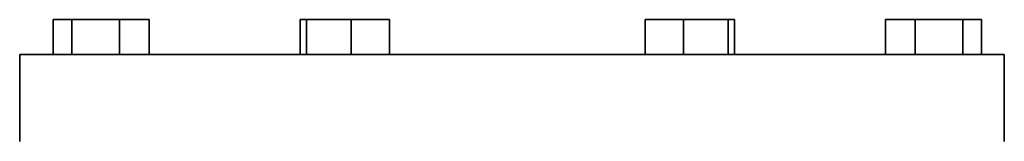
# Model space of a CAD drawing. Header units: millimetres. Extents: x 451 to 1335, y -1116 to 1317.
# Tile 28 of 28: x 959 to 1241, y 781 to 816. Entities that reach past the tile are written whole.
import ezdxf

# ---------------------------------------------------------------- set-up
doc = ezdxf.new("R2010")
doc.units = ezdxf.units.MM
doc.layers.add('VSI344-454_FLANG', color=7, linetype='Continuous')

# ---------------------------------------------------------------- blocks, each defined once
blk = doc.blocks.new('SE3')
at = {"layer": 'VSI344-454_FLANG', "color": 7, "linetype": 'Continuous', "lineweight": 35}
for p, q in [((968.89, 816.25), (968.89, 806.25)), ((968.89, 816.25), (974.2, 816.25)), ((974.2, 816.25), (974.2, 806.25)), ((974.2, 816.25), (987.93, 816.25)), ((987.93, 816.25), (987.93, 806.25)), ((987.93, 816.25), (996.37, 816.25)), ((996.37, 816.25), (996.37, 806.25)), ((1039.64, 816.25), (1039.64, 806.25)), ((1039.64, 816.25), (1041.45, 816.25)), ((1041.45, 816.25), (1041.45, 806.25)), ((1041.45, 816.25), (1054.25, 816.25)), ((1054.25, 816.25), (1054.25, 806.25)), ((1054.25, 816.25), (1065.25, 816.25)), ((1065.25, 816.25), (1065.25, 806.25)), ((1138.38, 816.25), (1138.38, 806.25)), ((1138.38, 816.25), (1149.37, 816.25)), ((1149.37, 816.25), (1149.37, 806.25)), ((1149.37, 816.25), (1162.17, 816.25)), ((1162.17, 816.25), (1162.17, 806.25)), ((1162.17, 816.25), (1163.98, 816.25)), ((1163.98, 816.25), (1163.98, 806.25)), ((1207.25, 816.25), (1207.25, 806.25)), ((1207.25, 816.25), (1215.69, 816.25)), ((1215.69, 816.25), (1215.69, 806.25)), ((1215.69, 816.25), (1229.43, 816.25)), ((1229.43, 816.25), (1229.43, 806.25)), ((1229.43, 816.25), (1234.73, 816.25)), ((1234.73, 816.25), (1234.73, 806.25)), ((959.31, 806.25), (1241.26, 806.25)), ((959.31, 806.25), (959.31, 781.25)), ((1241.26, 806.25), (1241.26, 781.25))]:
    blk.add_line(p, q, dxfattribs=at)

msp = doc.modelspace()

# ---------------------------------------------------------------- block references
msp.add_blockref('SE3', (0, 0))

doc.saveas('drawing.dxf')
